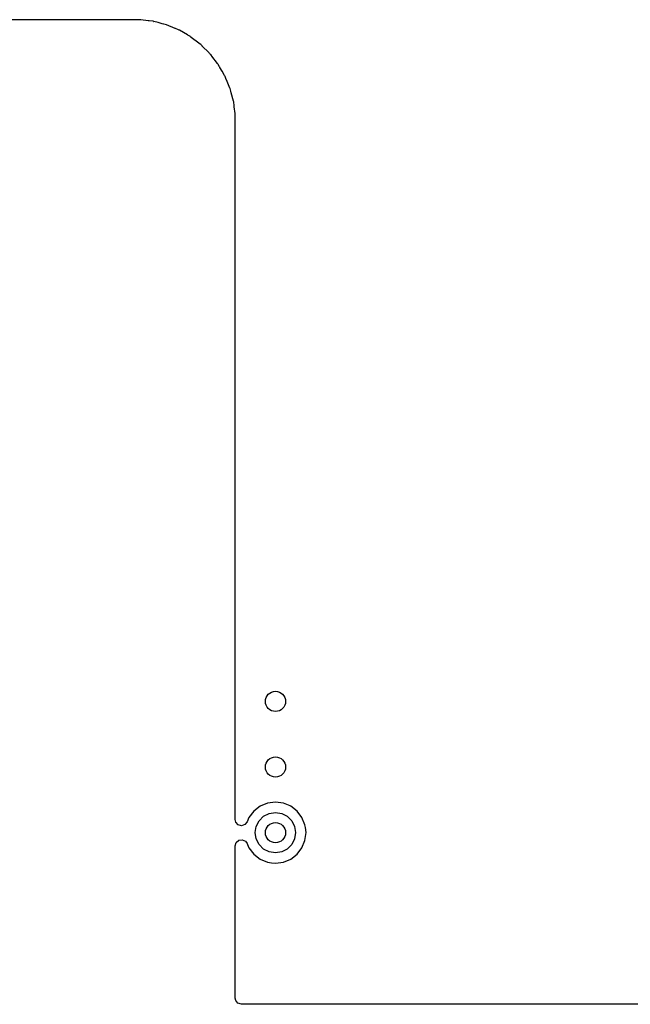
# Model space of a CAD drawing. Extents: x 0.4 to 10.6, y -8.1 to -0.4.
# Tile 12 of 25: x 5.639 to 6.115, y -3.445 to -2.677. Entities that reach past the tile are written whole.
import ezdxf

# ---------------------------------------------------------------- set-up
doc = ezdxf.new("R2010")
doc.units = 0
doc.header["$MEASUREMENT"] = 0
doc.layers.add('BLACK', color=7, linetype='CONTINUOUS')

msp = doc.modelspace()

# ---------------------------------------------------------------- linework, layer by layer
at = {"layer": 'BLACK', "linetype": 'CONTINUOUS'}
for p, q in [((5.7271, -2.67715), (4.92251, -2.67715)), ((5.72737, -2.6771), (5.7271, -2.67715)), ((5.72798, -2.67714), (5.72737, -2.6771)), ((5.72816, -2.67715), (5.72798, -2.67714)), ((5.72835, -2.67715), (5.72816, -2.67715)), ((5.73351, -2.67715), (5.72835, -2.67715)), ((5.73926, -2.6779), (5.73351, -2.67715)), ((5.73351, -2.67715), (5.73351, -2.67715)), ((5.73928, -2.6779), (5.73926, -2.6779)), ((5.73936, -2.67792), (5.73928, -2.6779)), ((5.73954, -2.67794), (5.73936, -2.67792)), ((5.7399, -2.67799), (5.73954, -2.67794)), ((5.74005, -2.678), (5.7399, -2.67799)), ((5.74319, -2.67823), (5.74005, -2.678)), ((5.7436, -2.67841), (5.74319, -2.67823)), ((5.74359, -2.67846), (5.7436, -2.67841)), ((5.74374, -2.67849), (5.74359, -2.67846)), ((5.74714, -2.6794), (5.74374, -2.67849)), ((5.74374, -2.67849), (5.74374, -2.67849)), ((5.74374, -2.67849), (5.74374, -2.67849)), ((5.7501, -2.6802), (5.74714, -2.6794)), ((5.75013, -2.6802), (5.7501, -2.6802)), ((5.75023, -2.68023), (5.75013, -2.6802)), ((5.75133, -2.68053), (5.75023, -2.68023)), ((5.75145, -2.68055), (5.75133, -2.68053)), ((5.75348, -2.681), (5.75145, -2.68055)), ((5.75366, -2.68114), (5.75348, -2.681)), ((5.76037, -2.68392), (5.75366, -2.68114)), ((5.76043, -2.68393), (5.76037, -2.68392)), ((5.7606, -2.68402), (5.76043, -2.68393)), ((5.76289, -2.68496), (5.7606, -2.68402)), ((5.76351, -2.68519), (5.76289, -2.68496)), ((5.76365, -2.68534), (5.76351, -2.68519)), ((5.76998, -2.689), (5.76365, -2.68534)), ((5.77007, -2.68903), (5.76998, -2.689)), ((5.77031, -2.68919), (5.77007, -2.68903)), ((5.7722, -2.69028), (5.77031, -2.68919)), ((5.77228, -2.69034), (5.7722, -2.69028)), ((5.77286, -2.69072), (5.77228, -2.69034)), ((5.77297, -2.69087), (5.77286, -2.69072)), ((5.77879, -2.69533), (5.77297, -2.69087)), ((5.77892, -2.6954), (5.77879, -2.69533)), ((5.77894, -2.69542), (5.77892, -2.6954)), ((5.77918, -2.69563), (5.77894, -2.69542)), ((5.78039, -2.69656), (5.77918, -2.69563)), ((5.7809, -2.69708), (5.78039, -2.69656)), ((5.78039, -2.69656), (5.78039, -2.69656)), ((5.78039, -2.69656), (5.78039, -2.69656)), ((5.78137, -2.69748), (5.7809, -2.69708)), ((5.78144, -2.69762), (5.78137, -2.69748)), ((5.78663, -2.70281), (5.78144, -2.69762)), ((5.78683, -2.70295), (5.78663, -2.70281)), ((5.78717, -2.70335), (5.78683, -2.70295)), ((5.78769, -2.70386), (5.78717, -2.70335)), ((5.78806, -2.70434), (5.78769, -2.70386)), ((5.78769, -2.70386), (5.78769, -2.70386)), ((5.78769, -2.70386), (5.78769, -2.70386)), ((5.78862, -2.70508), (5.78806, -2.70434)), ((5.78883, -2.70532), (5.78862, -2.70508)), ((5.78888, -2.70537), (5.78883, -2.70532)), ((5.78892, -2.70547), (5.78888, -2.70537)), ((5.79338, -2.71129), (5.78892, -2.70547)), ((5.79359, -2.71148), (5.79338, -2.71129)), ((5.79391, -2.71197), (5.79359, -2.71148)), ((5.79397, -2.71205), (5.79391, -2.71197)), ((5.79506, -2.71394), (5.79397, -2.71205)), ((5.79522, -2.71419), (5.79506, -2.71394)), ((5.79524, -2.7142), (5.79522, -2.71419)), ((5.79525, -2.71427), (5.79524, -2.7142)), ((5.79698, -2.71726), (5.79525, -2.71427)), ((5.79891, -2.7206), (5.79698, -2.71726)), ((5.79909, -2.72082), (5.79891, -2.7206)), ((5.79929, -2.72136), (5.79909, -2.72082)), ((5.80023, -2.72365), (5.79929, -2.72136)), ((5.80033, -2.72384), (5.80023, -2.72365)), ((5.80033, -2.72389), (5.80033, -2.72384)), ((5.80311, -2.73059), (5.80033, -2.72389)), ((5.80328, -2.73086), (5.80311, -2.73059)), ((5.8037, -2.7328), (5.80328, -2.73086)), ((5.80372, -2.73291), (5.8037, -2.7328)), ((5.80402, -2.73402), (5.80372, -2.73291)), ((5.80406, -2.73413), (5.80402, -2.73402)), ((5.80406, -2.73415), (5.80406, -2.73413)), ((5.80576, -2.74051), (5.80406, -2.73415)), ((5.80579, -2.74066), (5.80576, -2.74051)), ((5.80576, -2.74051), (5.80576, -2.74051)), ((5.80576, -2.74051), (5.80576, -2.74051)), ((5.80583, -2.74066), (5.80579, -2.74066)), ((5.80604, -2.74124), (5.80583, -2.74066)), ((5.80625, -2.7442), (5.80604, -2.74124)), ((5.80626, -2.74435), (5.80625, -2.7442)), ((5.80634, -2.7449), (5.80626, -2.74435)), ((5.80635, -2.74498), (5.80634, -2.7449)), ((5.80635, -2.74499), (5.80635, -2.74498)), ((5.80703, -2.75013), (5.80635, -2.74499)), ((5.80711, -2.75074), (5.80703, -2.75013)), ((5.80711, -2.75609), (5.80711, -2.75074)), ((5.80711, -2.75074), (5.80711, -2.75074)), ((5.80711, -2.75627), (5.80711, -2.75609)), ((5.80716, -2.75696), (5.80711, -2.75627)), ((5.80711, -2.75715), (5.80716, -2.75696)), ((5.80711, -3.07087), (5.80711, -2.75715)), ((5.80711, -3.30069), (5.80711, -3.07087)), ((5.82666, -3.29037), (5.82172, -3.29416)), ((5.83241, -3.28799), (5.82666, -3.29037)), ((5.83858, -3.28718), (5.83241, -3.28799)), ((5.83241, -3.28799), (5.83241, -3.28799)), ((5.84475, -3.28799), (5.83858, -3.28718)), ((5.83858, -3.28718), (5.83858, -3.28718)), ((5.85002, -3.29017), (5.84475, -3.28799)), ((5.84475, -3.28799), (5.84475, -3.28799)), ((5.85051, -3.29037), (5.85002, -3.29017)), ((5.85544, -3.29416), (5.85051, -3.29037)), ((5.80762, -3.30288), (5.80711, -3.30069)), ((5.81793, -3.2991), (5.8165, -3.30256)), ((5.82172, -3.29416), (5.81793, -3.2991)), ((5.82584, -3.30177), (5.82933, -3.29828)), ((5.82933, -3.29828), (5.83372, -3.29605)), ((5.83372, -3.29605), (5.83858, -3.29528)), ((5.83858, -3.29528), (5.84345, -3.29605)), ((5.84345, -3.29605), (5.84784, -3.29828)), ((5.84784, -3.29828), (5.85132, -3.30177)), ((5.85923, -3.2991), (5.85544, -3.29416)), ((5.86162, -3.30485), (5.85923, -3.2991)), ((5.8095, -3.30489), (5.80762, -3.30288)), ((5.81216, -3.30557), (5.8095, -3.30489)), ((5.81477, -3.3047), (5.81216, -3.30557)), ((5.8165, -3.30256), (5.81477, -3.3047)), ((5.82283, -3.31102), (5.82361, -3.30616)), ((5.82361, -3.30616), (5.82584, -3.30177)), ((5.85132, -3.30177), (5.85356, -3.30616)), ((5.85356, -3.30616), (5.85433, -3.31102)), ((5.86189, -3.30691), (5.86162, -3.30485)), ((5.86242, -3.31094), (5.86189, -3.30691)), ((5.80996, -3.31691), (5.81268, -3.31652)), ((5.81268, -3.31652), (5.81519, -3.31767)), ((5.82361, -3.31589), (5.82283, -3.31102)), ((5.82584, -3.32028), (5.82361, -3.31589)), ((5.85356, -3.31589), (5.85132, -3.32028)), ((5.85433, -3.31102), (5.85356, -3.31589)), ((5.86162, -3.3172), (5.86243, -3.31102)), ((5.86243, -3.31102), (5.86242, -3.31094)), ((5.80711, -3.32135), (5.80788, -3.31872)), ((5.80711, -3.36692), (5.80711, -3.32135)), ((5.80788, -3.31872), (5.80996, -3.31691)), ((5.81519, -3.31767), (5.8165, -3.31949)), ((5.8165, -3.31949), (5.81682, -3.32026)), ((5.81682, -3.32026), (5.81793, -3.32295)), ((5.81793, -3.32295), (5.81793, -3.32295)), ((5.81793, -3.32295), (5.81793, -3.32295)), ((5.81793, -3.32295), (5.82172, -3.32789)), ((5.82933, -3.32376), (5.82584, -3.32028)), ((5.83372, -3.326), (5.82933, -3.32376)), ((5.84784, -3.32376), (5.84345, -3.326)), ((5.85132, -3.32028), (5.84784, -3.32376)), ((5.85544, -3.32789), (5.85923, -3.32295)), ((5.85923, -3.32295), (5.86162, -3.3172)), ((5.82172, -3.32789), (5.82666, -3.33167)), ((5.82666, -3.33167), (5.83241, -3.33406)), ((5.83858, -3.32677), (5.83372, -3.326)), ((5.84345, -3.326), (5.83858, -3.32677)), ((5.84475, -3.33406), (5.85051, -3.33167)), ((5.85051, -3.33167), (5.85544, -3.32789)), ((5.83241, -3.33406), (5.8355, -3.33446)), ((5.8355, -3.33446), (5.83858, -3.33487)), ((5.83858, -3.33487), (5.84064, -3.3346)), ((5.83858, -3.33487), (5.83858, -3.33487)), ((5.83858, -3.33487), (5.83858, -3.33487)), ((5.84064, -3.3346), (5.84475, -3.33406)), ((5.80711, -3.43998), (5.80711, -3.36692)), ((5.80755, -3.44201), (5.80711, -3.43998)), ((5.80935, -3.44409), (5.80755, -3.44201)), ((5.81199, -3.44486), (5.80935, -3.44409)), ((7.46063, -3.44486), (5.81199, -3.44486))]:
    msp.add_line(p, q, dxfattribs=at)
at = {"layer": 'BLACK'}
for centre in [(5.83858, -3.20866), (5.83858, -3.25984), (5.83858, -3.31102)]:
    msp.add_circle(centre, 0.00787, dxfattribs=at)

doc.saveas('drawing.dxf')
